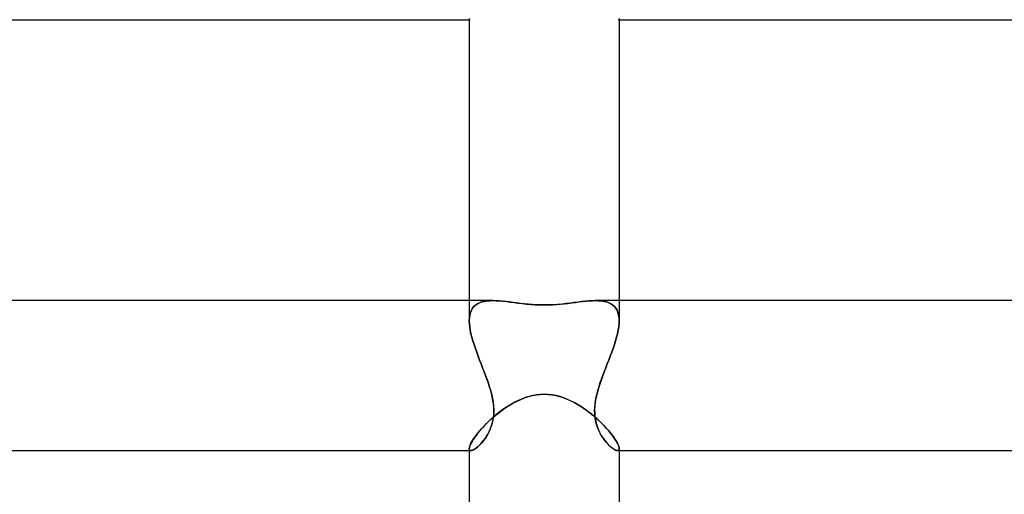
# Model space of a CAD drawing. Header units: millimetres. Extents: x -305 to 305, y -2 to 230.
# Tile 31 of 64: x -14 to 12, y 56 to 69. Entities that reach past the tile are written whole.
import ezdxf

# ---------------------------------------------------------------- set-up
doc = ezdxf.new("R2010")
doc.units = ezdxf.units.MM
doc.layers.add('HIDDEN', color=7, linetype='Continuous')
doc.layers.add('THICK', color=7, linetype='Continuous')

msp = doc.modelspace()

# ---------------------------------------------------------------- linework, layer by layer
at = {"layer": 'HIDDEN'}
for p, q in [((-2, 69), (-1.973, 69)), ((1.973, 69), (2, 69)), ((-2, 61.5), (-2, 60.964)), ((-1.525, 61.492), (-1.449, 61.498)), ((-1.449, 61.498), (-1.525, 61.492)), ((-1.449, 61.498), (-1.368, 61.5)), ((-1.368, 61.5), (-1.449, 61.498)), ((-1.287, 61.498), (-1.368, 61.5)), ((-1.203, 61.494), (-1.287, 61.498)), ((1.283, 61.498), (1.194, 61.493)), ((1.368, 61.5), (1.283, 61.498)), ((1.449, 61.498), (1.368, 61.5)), ((1.368, 61.5), (1.449, 61.498)), ((1.525, 61.492), (1.449, 61.498)), ((1.449, 61.498), (1.525, 61.492)), ((2, 61.5), (2, 60.964)), ((-1.969, 61.182), (-1.945, 61.242)), ((-1.945, 61.242), (-1.969, 61.182)), ((-1.945, 61.242), (-1.914, 61.295)), ((-1.914, 61.295), (-1.945, 61.242)), ((-1.914, 61.295), (-1.876, 61.342)), ((-1.876, 61.342), (-1.914, 61.295)), ((-1.876, 61.342), (-1.832, 61.382)), ((-1.831, 61.382), (-1.876, 61.342)), ((-1.832, 61.382), (-1.781, 61.416)), ((-1.781, 61.416), (-1.831, 61.382)), ((-1.781, 61.416), (-1.725, 61.443)), ((-1.725, 61.443), (-1.781, 61.416)), ((-1.725, 61.443), (-1.664, 61.465)), ((-1.663, 61.465), (-1.725, 61.443)), ((-1.664, 61.465), (-1.597, 61.481)), ((-1.596, 61.481), (-1.663, 61.465)), ((-1.597, 61.481), (-1.525, 61.492)), ((-1.525, 61.492), (-1.596, 61.481)), ((-1.115, 61.486), (-1.203, 61.494)), ((-1.024, 61.477), (-1.115, 61.486)), ((-0.93, 61.466), (-1.024, 61.477)), ((-0.835, 61.453), (-0.93, 61.466)), ((-0.736, 61.441), (-0.835, 61.453)), ((-0.636, 61.428), (-0.736, 61.441)), ((-0.534, 61.416), (-0.636, 61.428)), ((-0.431, 61.406), (-0.534, 61.416)), ((-0.325, 61.397), (-0.431, 61.406)), ((-0.218, 61.39), (-0.325, 61.397)), ((-0.11, 61.386), (-0.218, 61.39)), ((0, 61.384), (-0.11, 61.386)), ((0.12, 61.386), (0, 61.384)), ((0.239, 61.391), (0.12, 61.386)), ((0.357, 61.399), (0.239, 61.391)), ((0.472, 61.41), (0.357, 61.399)), ((0.585, 61.422), (0.472, 61.41)), ((0.695, 61.435), (0.585, 61.422)), ((0.801, 61.449), (0.695, 61.435)), ((0.905, 61.462), (0.801, 61.449)), ((1.005, 61.474), (0.905, 61.462)), ((1.101, 61.485), (1.005, 61.474)), ((1.194, 61.493), (1.101, 61.485)), ((1.597, 61.481), (1.525, 61.492)), ((1.525, 61.492), (1.596, 61.481)), ((1.596, 61.481), (1.663, 61.465)), ((1.664, 61.465), (1.597, 61.481)), ((1.663, 61.465), (1.725, 61.443)), ((1.725, 61.443), (1.664, 61.465)), ((1.781, 61.416), (1.725, 61.443)), ((1.725, 61.443), (1.781, 61.416)), ((1.832, 61.382), (1.781, 61.416)), ((1.781, 61.416), (1.831, 61.382)), ((1.831, 61.382), (1.876, 61.342)), ((1.876, 61.342), (1.832, 61.382)), ((1.914, 61.295), (1.876, 61.342)), ((1.876, 61.342), (1.914, 61.295)), ((1.945, 61.242), (1.914, 61.295)), ((1.914, 61.295), (1.945, 61.242)), ((1.969, 61.182), (1.945, 61.242)), ((1.945, 61.242), (1.969, 61.182)), ((-2, 60.964), (-1.997, 61.042)), ((-1.997, 61.042), (-2, 60.964)), ((-1.997, 61.042), (-1.986, 61.115)), ((-1.986, 61.115), (-1.997, 61.042)), ((-1.986, 61.115), (-1.969, 61.182)), ((-1.969, 61.182), (-1.986, 61.115)), ((1.986, 61.115), (1.969, 61.182)), ((1.969, 61.182), (1.986, 61.115)), ((1.997, 61.042), (1.986, 61.115)), ((1.986, 61.115), (1.997, 61.042)), ((2, 60.964), (1.997, 61.042)), ((1.997, 61.042), (2, 60.964)), ((-1.997, 60.883), (-2, 60.964)), ((-2, 60.964), (-1.997, 60.884)), ((-1.997, 60.884), (-1.988, 60.799)), ((-1.988, 60.798), (-1.997, 60.883)), ((-1.988, 60.799), (-1.974, 60.71)), ((-1.974, 60.709), (-1.988, 60.798)), ((-1.974, 60.71), (-1.955, 60.618)), ((-1.955, 60.617), (-1.974, 60.709)), ((1.974, 60.71), (1.955, 60.618)), ((1.955, 60.617), (1.974, 60.709)), ((1.988, 60.799), (1.974, 60.71)), ((1.974, 60.709), (1.988, 60.798)), ((1.997, 60.884), (1.988, 60.799)), ((1.988, 60.798), (1.997, 60.883)), ((1.997, 60.883), (2, 60.964)), ((2, 60.964), (1.997, 60.884)), ((-1.955, 60.618), (-1.931, 60.524)), ((-1.931, 60.522), (-1.955, 60.617)), ((-1.931, 60.524), (-1.904, 60.426)), ((-1.903, 60.425), (-1.931, 60.522)), ((1.903, 60.425), (1.931, 60.522)), ((1.931, 60.524), (1.904, 60.426)), ((1.955, 60.618), (1.931, 60.524)), ((1.931, 60.522), (1.955, 60.617)), ((-1.904, 60.426), (-1.873, 60.327)), ((-1.872, 60.326), (-1.903, 60.425)), ((-1.873, 60.327), (-1.838, 60.226)), ((-1.838, 60.224), (-1.872, 60.326)), ((-1.838, 60.226), (-1.802, 60.123)), ((-1.801, 60.121), (-1.838, 60.224)), ((1.801, 60.121), (1.838, 60.224)), ((1.838, 60.226), (1.802, 60.123)), ((1.873, 60.327), (1.838, 60.226)), ((1.838, 60.224), (1.872, 60.326)), ((1.872, 60.326), (1.903, 60.425)), ((1.904, 60.426), (1.873, 60.327)), ((-1.802, 60.123), (-1.763, 60.019)), ((-1.763, 60.018), (-1.801, 60.121)), ((-1.763, 60.019), (-1.724, 59.915)), ((-1.723, 59.914), (-1.763, 60.018)), ((1.723, 59.914), (1.763, 60.018)), ((1.763, 60.019), (1.724, 59.915)), ((1.802, 60.123), (1.763, 60.019)), ((1.763, 60.018), (1.801, 60.121)), ((-1.724, 59.915), (-1.683, 59.811)), ((-1.683, 59.81), (-1.723, 59.914)), ((-1.683, 59.811), (-1.643, 59.707)), ((-1.643, 59.706), (-1.683, 59.81)), ((-1.643, 59.707), (-1.603, 59.603)), ((-1.603, 59.603), (-1.643, 59.706)), ((1.643, 59.707), (1.603, 59.603)), ((1.603, 59.603), (1.643, 59.706)), ((1.683, 59.811), (1.643, 59.707)), ((1.643, 59.706), (1.683, 59.81)), ((1.724, 59.915), (1.683, 59.811)), ((1.683, 59.81), (1.723, 59.914)), ((-1.564, 59.5), (-1.603, 59.603)), ((-1.603, 59.603), (-1.564, 59.5)), ((-1.53, 59.408), (-1.564, 59.5)), ((-1.564, 59.5), (-1.527, 59.398)), ((-1.497, 59.315), (-1.53, 59.408)), ((-1.527, 59.398), (-1.491, 59.296)), ((1.527, 59.398), (1.491, 59.296)), ((1.497, 59.315), (1.53, 59.408)), ((1.564, 59.5), (1.527, 59.398)), ((1.53, 59.408), (1.564, 59.5)), ((1.564, 59.5), (1.603, 59.603)), ((1.603, 59.603), (1.564, 59.5)), ((-1.466, 59.221), (-1.497, 59.315)), ((-1.491, 59.296), (-1.458, 59.194)), ((-1.437, 59.125), (-1.466, 59.221)), ((-1.458, 59.194), (-1.428, 59.091)), ((1.458, 59.194), (1.428, 59.091)), ((1.437, 59.125), (1.466, 59.221)), ((1.491, 59.296), (1.458, 59.194)), ((1.466, 59.221), (1.497, 59.315)), ((-1.411, 59.03), (-1.437, 59.125)), ((-1.428, 59.091), (-1.401, 58.989)), ((-1.389, 58.934), (-1.411, 59.03)), ((-1.401, 58.989), (-1.379, 58.888)), ((-1.37, 58.838), (-1.389, 58.934)), ((-1.379, 58.888), (-1.362, 58.787)), ((-0.624, 58.865), (-0.524, 58.904)), ((-0.524, 58.904), (-0.422, 58.938)), ((-0.422, 58.938), (-0.317, 58.965)), ((-0.317, 58.965), (-0.212, 58.985)), ((-0.212, 58.985), (-0.106, 58.997)), ((-0.106, 58.997), (0, 59.001)), ((0, 59.001), (0.102, 58.997)), ((0.102, 58.997), (0.204, 58.986)), ((0.204, 58.986), (0.306, 58.967)), ((0.306, 58.967), (0.407, 58.942)), ((0.407, 58.942), (0.505, 58.911)), ((0.505, 58.911), (0.602, 58.874)), ((0.602, 58.874), (0.696, 58.833)), ((1.379, 58.887), (1.362, 58.786)), ((1.37, 58.838), (1.389, 58.934)), ((1.401, 58.989), (1.379, 58.887)), ((1.389, 58.934), (1.411, 59.03)), ((1.428, 59.091), (1.401, 58.989)), ((1.411, 59.03), (1.437, 59.125)), ((-1.357, 58.742), (-1.37, 58.838)), ((-1.362, 58.787), (-1.351, 58.687)), ((-1.349, 58.648), (-1.357, 58.742)), ((-1.351, 58.687), (-1.346, 58.59)), ((-1.346, 58.557), (-1.349, 58.648)), ((-1.084, 58.604), (-0.998, 58.663)), ((-0.998, 58.663), (-0.908, 58.718)), ((-0.908, 58.718), (-0.816, 58.771)), ((-0.816, 58.771), (-0.722, 58.82)), ((-0.722, 58.82), (-0.624, 58.865)), ((0.696, 58.833), (0.787, 58.787)), ((0.787, 58.787), (0.877, 58.737)), ((0.877, 58.737), (0.965, 58.683)), ((0.965, 58.683), (1.052, 58.626)), ((1.052, 58.626), (1.136, 58.567)), ((1.351, 58.687), (1.346, 58.59)), ((1.346, 58.557), (1.349, 58.648)), ((1.349, 58.648), (1.357, 58.742)), ((1.362, 58.786), (1.351, 58.687)), ((1.357, 58.742), (1.37, 58.838)), ((-1.474, 58.284), (-1.402, 58.35)), ((-1.402, 58.35), (-1.327, 58.415)), ((-1.372, 58.298), (-1.358, 58.38)), ((-1.355, 58.404), (-1.369, 58.316)), ((-1.358, 58.38), (-1.349, 58.467)), ((-1.348, 58.496), (-1.355, 58.404)), ((-1.349, 58.467), (-1.346, 58.557)), ((-1.346, 58.59), (-1.348, 58.496)), ((-1.327, 58.415), (-1.249, 58.48)), ((-1.249, 58.48), (-1.168, 58.543)), ((-1.168, 58.543), (-1.084, 58.604)), ((1.136, 58.567), (1.218, 58.504)), ((1.218, 58.504), (1.298, 58.44)), ((1.298, 58.44), (1.375, 58.374)), ((1.346, 58.59), (1.348, 58.495)), ((1.349, 58.467), (1.346, 58.557)), ((1.348, 58.495), (1.355, 58.403)), ((1.358, 58.38), (1.349, 58.467)), ((1.355, 58.403), (1.369, 58.316)), ((1.372, 58.298), (1.358, 58.38)), ((1.375, 58.374), (1.449, 58.307)), ((-1.722, 58.023), (-1.666, 58.087)), ((-1.666, 58.087), (-1.606, 58.152)), ((-1.606, 58.152), (-1.542, 58.218)), ((-1.542, 58.218), (-1.474, 58.284)), ((-1.442, 58.072), (-1.415, 58.143)), ((-1.412, 58.152), (-1.44, 58.077)), ((-1.415, 58.143), (-1.391, 58.219)), ((-1.388, 58.232), (-1.412, 58.152)), ((-1.391, 58.219), (-1.372, 58.298)), ((-1.369, 58.316), (-1.388, 58.232)), ((1.369, 58.316), (1.388, 58.232)), ((1.391, 58.219), (1.372, 58.298)), ((1.388, 58.232), (1.412, 58.152)), ((1.415, 58.143), (1.391, 58.219)), ((1.412, 58.152), (1.44, 58.077)), ((1.442, 58.072), (1.415, 58.143)), ((1.449, 58.307), (1.52, 58.239)), ((1.52, 58.239), (1.586, 58.172)), ((1.586, 58.172), (1.649, 58.105)), ((1.649, 58.105), (1.708, 58.04)), ((-1.898, 57.789), (-1.862, 57.843)), ((-1.862, 57.843), (-1.82, 57.901)), ((-1.82, 57.901), (-1.773, 57.961)), ((-1.773, 57.961), (-1.722, 58.023)), ((-1.58, 57.819), (-1.619, 57.766)), ((-1.617, 57.769), (-1.578, 57.822)), ((-1.542, 57.877), (-1.58, 57.819)), ((-1.578, 57.822), (-1.541, 57.879)), ((-1.506, 57.939), (-1.542, 57.877)), ((-1.541, 57.879), (-1.505, 57.939)), ((-1.471, 58.006), (-1.506, 57.939)), ((-1.505, 57.939), (-1.472, 58.004)), ((-1.472, 58.004), (-1.442, 58.072)), ((-1.44, 58.077), (-1.471, 58.006)), ((1.44, 58.077), (1.471, 58.005)), ((1.472, 58.004), (1.442, 58.072)), ((1.471, 58.005), (1.506, 57.939)), ((1.505, 57.939), (1.472, 58.004)), ((1.541, 57.879), (1.505, 57.939)), ((1.506, 57.939), (1.542, 57.876)), ((1.578, 57.822), (1.541, 57.879)), ((1.542, 57.876), (1.581, 57.819)), ((1.617, 57.769), (1.578, 57.822)), ((1.581, 57.819), (1.62, 57.765)), ((1.708, 58.04), (1.761, 57.976)), ((1.761, 57.976), (1.811, 57.913)), ((1.811, 57.913), (1.855, 57.854)), ((1.855, 57.854), (1.893, 57.797)), ((-2, 57.551), (-1.997, 57.578)), ((-1.997, 57.578), (-1.989, 57.611)), ((-1.989, 57.611), (-1.975, 57.648)), ((-1.975, 57.648), (-1.955, 57.691)), ((-1.955, 57.691), (-1.929, 57.738)), ((-1.929, 57.738), (-1.898, 57.789)), ((-1.811, 57.57), (-1.845, 57.545)), ((-1.844, 57.546), (-1.809, 57.571)), ((-1.774, 57.599), (-1.811, 57.57)), ((-1.809, 57.571), (-1.773, 57.601)), ((-1.737, 57.634), (-1.774, 57.599)), ((-1.773, 57.601), (-1.735, 57.636)), ((-1.698, 57.673), (-1.737, 57.634)), ((-1.735, 57.636), (-1.696, 57.676)), ((-1.659, 57.717), (-1.698, 57.673)), ((-1.696, 57.676), (-1.656, 57.72)), ((-1.619, 57.766), (-1.659, 57.717)), ((-1.656, 57.72), (-1.617, 57.769)), ((1.656, 57.72), (1.617, 57.769)), ((1.62, 57.765), (1.659, 57.717)), ((1.696, 57.676), (1.656, 57.72)), ((1.659, 57.717), (1.698, 57.673)), ((1.735, 57.636), (1.696, 57.676)), ((1.698, 57.673), (1.737, 57.634)), ((1.773, 57.601), (1.735, 57.636)), ((1.737, 57.634), (1.775, 57.599)), ((1.809, 57.571), (1.773, 57.601)), ((1.775, 57.599), (1.811, 57.569)), ((1.844, 57.546), (1.809, 57.571)), ((1.811, 57.569), (1.845, 57.545)), ((1.893, 57.797), (1.926, 57.744)), ((1.926, 57.744), (1.952, 57.696)), ((1.952, 57.696), (1.973, 57.651)), ((1.973, 57.651), (1.988, 57.612)), ((1.988, 57.612), (1.997, 57.579)), ((1.997, 57.579), (2, 57.551)), ((-2, 57.551), (-1.999, 57.535)), ((-1.999, 57.535), (-2, 57.551)), ((-2, 57.5), (-1.955, 57.5)), ((-1.999, 57.535), (-1.995, 57.522)), ((-1.995, 57.523), (-1.999, 57.535)), ((-1.988, 57.513), (-1.995, 57.523)), ((-1.995, 57.522), (-1.988, 57.513)), ((-1.988, 57.513), (-1.979, 57.506)), ((-1.979, 57.506), (-1.988, 57.513)), ((-1.979, 57.506), (-1.968, 57.501)), ((-1.968, 57.501), (-1.979, 57.506)), ((-1.968, 57.501), (-1.955, 57.5)), ((-1.955, 57.5), (-1.968, 57.501)), ((-1.955, 57.5), (-1.932, 57.503)), ((-1.933, 57.503), (-1.955, 57.5)), ((-1.907, 57.512), (-1.933, 57.503)), ((-1.932, 57.503), (-1.906, 57.512)), ((-1.877, 57.526), (-1.907, 57.512)), ((-1.906, 57.512), (-1.876, 57.526)), ((-1.845, 57.545), (-1.877, 57.526)), ((-1.876, 57.526), (-1.844, 57.546)), ((1.876, 57.526), (1.844, 57.546)), ((1.845, 57.545), (1.878, 57.525)), ((1.906, 57.512), (1.876, 57.526)), ((1.878, 57.525), (1.907, 57.511)), ((1.932, 57.503), (1.906, 57.512)), ((1.907, 57.511), (1.933, 57.503)), ((1.955, 57.5), (1.932, 57.503)), ((1.933, 57.503), (1.955, 57.5)), ((1.968, 57.501), (1.955, 57.5)), ((1.955, 57.5), (1.968, 57.501)), ((1.955, 57.5), (2, 57.5)), ((1.979, 57.506), (1.968, 57.501)), ((1.968, 57.501), (1.979, 57.506)), ((1.988, 57.513), (1.979, 57.506)), ((1.979, 57.506), (1.988, 57.513)), ((1.988, 57.513), (1.995, 57.523)), ((1.995, 57.522), (1.988, 57.513)), ((1.999, 57.535), (1.995, 57.522)), ((1.995, 57.523), (1.999, 57.535)), ((2, 57.551), (1.999, 57.535)), ((1.999, 57.535), (2, 57.551))]:
    msp.add_line(p, q, dxfattribs=at)
at = {"layer": 'THICK'}
for p, q in [((-229.37, 69), (-2, 69)), ((-2, 69.032), (-2, 61.5)), ((2, 69.032), (2, 61.5)), ((2, 69), (229.37, 69)), ((-1.368, 61.5), (-234.872, 61.5)), ((-1.368, 61.5), (-1.283, 61.498)), ((-1.283, 61.498), (-1.194, 61.493)), ((1.203, 61.494), (1.287, 61.498)), ((1.287, 61.498), (1.368, 61.5)), ((234.872, 61.5), (1.368, 61.5)), ((-1.194, 61.493), (-1.101, 61.485)), ((-1.101, 61.485), (-1.005, 61.474)), ((-1.005, 61.474), (-0.905, 61.462)), ((-0.905, 61.462), (-0.801, 61.449)), ((-0.801, 61.449), (-0.695, 61.435)), ((-0.695, 61.435), (-0.585, 61.422)), ((-0.585, 61.422), (-0.472, 61.41)), ((-0.472, 61.41), (-0.357, 61.399)), ((-0.357, 61.399), (-0.239, 61.391)), ((-0.239, 61.391), (-0.12, 61.386)), ((-0.12, 61.386), (0, 61.384)), ((0, 61.384), (0.11, 61.386)), ((0.11, 61.386), (0.218, 61.39)), ((0.218, 61.39), (0.325, 61.397)), ((0.325, 61.397), (0.431, 61.406)), ((0.431, 61.406), (0.534, 61.416)), ((0.534, 61.416), (0.636, 61.428)), ((0.636, 61.428), (0.736, 61.441)), ((0.736, 61.441), (0.835, 61.453)), ((0.835, 61.453), (0.93, 61.466)), ((0.93, 61.466), (1.024, 61.477)), ((1.024, 61.477), (1.115, 61.486)), ((1.115, 61.486), (1.203, 61.494)), ((-0.602, 58.874), (-0.696, 58.833)), ((-0.505, 58.911), (-0.602, 58.874)), ((-0.407, 58.942), (-0.505, 58.911)), ((-0.306, 58.967), (-0.407, 58.942)), ((-0.204, 58.986), (-0.306, 58.967)), ((-0.102, 58.997), (-0.204, 58.986)), ((0, 59.001), (-0.102, 58.997)), ((0.106, 58.997), (0, 59.001)), ((0.212, 58.985), (0.106, 58.997)), ((0.317, 58.965), (0.212, 58.985)), ((0.422, 58.938), (0.317, 58.965)), ((0.524, 58.904), (0.422, 58.938)), ((0.624, 58.865), (0.524, 58.904)), ((-1.052, 58.626), (-1.136, 58.567)), ((-0.965, 58.683), (-1.052, 58.626)), ((-0.877, 58.737), (-0.965, 58.683)), ((-0.787, 58.787), (-0.877, 58.737)), ((-0.696, 58.833), (-0.787, 58.787)), ((0.722, 58.82), (0.624, 58.865)), ((0.816, 58.771), (0.722, 58.82)), ((0.908, 58.718), (0.816, 58.771)), ((0.998, 58.663), (0.908, 58.718)), ((1.084, 58.604), (0.998, 58.663)), ((-1.375, 58.374), (-1.449, 58.307)), ((-1.298, 58.44), (-1.375, 58.374)), ((-1.218, 58.504), (-1.298, 58.44)), ((-1.136, 58.567), (-1.218, 58.504)), ((1.168, 58.543), (1.084, 58.604)), ((1.249, 58.48), (1.168, 58.543)), ((1.327, 58.415), (1.249, 58.48)), ((1.402, 58.35), (1.327, 58.415)), ((1.474, 58.284), (1.402, 58.35)), ((-1.649, 58.105), (-1.708, 58.04)), ((-1.586, 58.172), (-1.649, 58.105)), ((-1.52, 58.239), (-1.586, 58.172)), ((-1.449, 58.307), (-1.52, 58.239)), ((1.542, 58.218), (1.474, 58.284)), ((1.606, 58.152), (1.542, 58.218)), ((1.666, 58.087), (1.606, 58.152)), ((1.722, 58.023), (1.666, 58.087)), ((-1.855, 57.854), (-1.893, 57.797)), ((-1.811, 57.913), (-1.855, 57.854)), ((-1.761, 57.976), (-1.811, 57.913)), ((-1.708, 58.04), (-1.761, 57.976)), ((1.773, 57.961), (1.722, 58.023)), ((1.82, 57.901), (1.773, 57.961)), ((1.862, 57.843), (1.82, 57.901)), ((1.898, 57.789), (1.862, 57.843)), ((-1.997, 57.579), (-2, 57.551)), ((-1.988, 57.612), (-1.997, 57.579)), ((-1.973, 57.651), (-1.988, 57.612)), ((-1.952, 57.696), (-1.973, 57.651)), ((-1.926, 57.744), (-1.952, 57.696)), ((-1.893, 57.797), (-1.926, 57.744)), ((1.929, 57.738), (1.898, 57.789)), ((1.955, 57.691), (1.929, 57.738)), ((1.975, 57.648), (1.955, 57.691)), ((1.989, 57.611), (1.975, 57.648)), ((1.997, 57.578), (1.989, 57.611)), ((2, 57.551), (1.997, 57.578)), ((-234.575, 57.5), (-2, 57.5)), ((-2, 57.551), (-2, 50)), ((2, 57.551), (2, 50)), ((2, 57.5), (234.575, 57.5))]:
    msp.add_line(p, q, dxfattribs=at)

doc.saveas('drawing.dxf')
